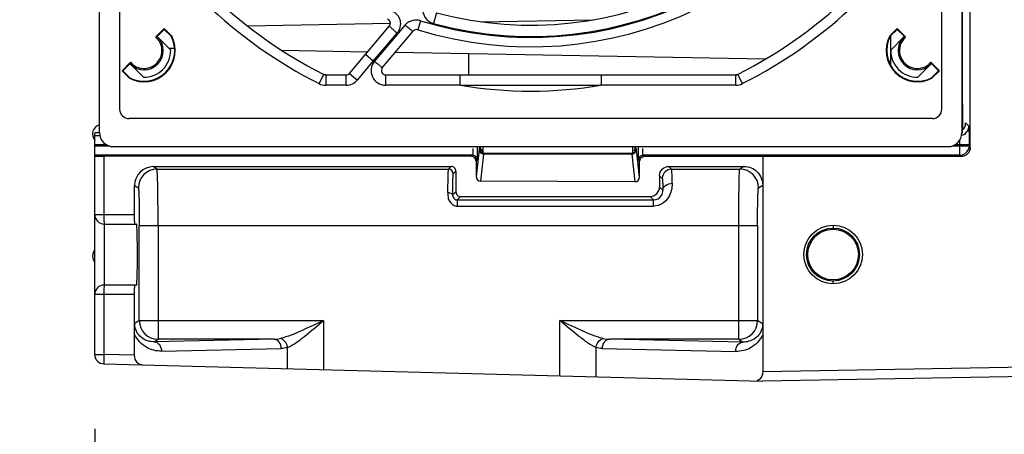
# Model space of a CAD drawing. Header units: inches. Extents: x 0 to 82.7, y 0 to 58.5.
# Tile 57 of 66: x 31.8 to 35.9, y 43.9 to 45.6. Entities that reach past the tile are written whole.
import ezdxf

# ---------------------------------------------------------------- set-up
doc = ezdxf.new("R2010")
doc.units = ezdxf.units.IN
doc.header["$LTSCALE"] = 4.547244
doc.header["$MEASUREMENT"] = 0
doc.layers.get('0').update_dxf_attribs({"linetype": 'CONTINUOUS'})
doc.styles.get("Standard").update_dxf_attribs({"font": 'txt', "width": 0.8})
doc.dimstyles.new('DIMSTYLE_1', dxfattribs={"dimtxt": 0.78125, "dimasz": 0.75, "dimexe": 0.18, "dimexo": 0.0625, "dimgap": 0.09, "dimtad": 1, "dimdec": 0, "dimzin": 4, "dimdsep": 46, "dimtxsty": 'STANDARD', "dimblk": '_FILLED', "dimblk1": '_FILLED', "dimblk2": '_FILLED', "dimcen": 0.09, "dimadec": 0, "dimazin": 0, "dimtfac": 1, "dimtdec": 0, "dimtofl": 0, "dimtmove": 0, "dimatfit": 3, "dimldrblk": '_FILLED', "dimfxl": 1, "dimtolj": 1, "dimtzin": 4, "dimarcsym": 0})

# ---------------------------------------------------------------- blocks, each defined once
blk = doc.blocks.new('_FILLED')
at = {"color": 0, "linetype": 'BYBLOCK'}
blk.add_solid([(0, 0), (-1, 0.1667), (-1, -0.1667)], dxfattribs=at)
blk = doc.blocks.new('*D8')
at = {"color": 7, "linetype": 'CONTINUOUS'}
for p, q in [((38.0491, 44.0645), (38.0491, 42.8556)), ((32.1061, 43.9054), (32.1061, 42.8556)), ((35.0776, 43.1556), (28.5931, 43.1556)), ((32.1061, 43.1556), (35.0776, 43.1556)), ((38.0491, 43.1556), (35.0776, 43.1556))]:
    blk.add_line(p, q, dxfattribs=at)
at = {"color": 7, "linetype": 'CONTINUOUS', "xscale": 0.75, "yscale": 0.75, "zscale": 0.75, "rotation": 180}
blk.add_blockref('_FILLED', (32.1061, 43.1556), dxfattribs=at)
at = {"color": 7, "linetype": 'CONTINUOUS', "xscale": 0.75, "yscale": 0.75, "zscale": 0.75}
blk.add_blockref('_FILLED', (38.0491, 43.1556), dxfattribs=at)
at = {"color": 7, "linetype": 'CONTINUOUS', "insert": (30.4681, 44.1321), "char_height": 0.78125, "width": 1.875, "attachment_point": 3, "line_spacing_factor": 0.9}
blk.add_mtext('151', dxfattribs=at)

msp = doc.modelspace()

# ---------------------------------------------------------------- linework, layer by layer
at = {"color": 7, "linetype": 'CONTINUOUS'}
for p, q in [((35.783, 45.0881), (35.783, 49.6673)), ((32.1258, 45.1494), (32.1258, 49.5982)), ((35.7478, 49.5982), (35.7478, 45.1494)), ((32.2104, 49.4998), (32.2104, 45.2478)), ((35.6632, 45.2478), (35.6632, 49.4998)), ((35.7504, 45.2675), (35.7504, 48.9683)), ((33.5414, 45.6526), (33.5291, 45.607)), ((33.474, 45.6189), (33.4623, 45.5812)), ((33.7268, 45.6148), (34.1989, 45.6232)), ((32.3977, 45.5862), (32.3622, 45.5508)), ((32.3688, 45.5539), (32.3977, 45.5828)), ((32.4289, 45.555), (32.3977, 45.5862)), ((32.3977, 45.5862), (32.3977, 45.5828)), ((32.3977, 45.5828), (32.427, 45.5535)), ((32.7472, 45.5974), (33.3475, 45.6081)), ((33.1759, 45.398), (33.3433, 45.5974)), ((33.3137, 45.4213), (33.443, 45.5755)), ((33.4088, 45.6004), (33.367, 45.5511)), ((35.4759, 45.5862), (35.4446, 45.555)), ((35.4466, 45.5535), (35.4759, 45.5828)), ((35.5113, 45.5508), (35.4759, 45.5862)), ((35.4759, 45.5862), (35.4759, 45.5828)), ((35.4759, 45.5828), (35.5048, 45.5539)), ((32.3698, 45.5509), (32.3688, 45.5539)), ((32.3698, 45.5509), (32.425, 45.4958)), ((32.4289, 45.555), (32.427, 45.5535)), ((33.2758, 45.4497), (33.3756, 45.5673)), ((33.367, 45.5511), (33.2805, 45.4492)), ((33.9368, 45.5491), (33.9368, 45.553)), ((35.4446, 45.555), (35.4466, 45.5535)), ((35.4486, 45.4308), (35.4486, 45.5535)), ((35.4486, 45.4958), (35.5037, 45.5509)), ((35.5048, 45.5539), (35.5037, 45.5509)), ((32.4412, 45.502), (32.4183, 45.5024)), ((33.2511, 45.4876), (32.8918, 45.494)), ((33.2091, 45.3701), (33.2758, 45.4497)), ((33.2758, 45.4497), (33.2426, 45.4775)), ((33.2758, 45.4497), (33.2796, 45.4482)), ((34.9224, 45.4579), (33.3676, 45.4855)), ((33.6769, 45.3915), (33.6769, 45.4801)), ((35.4486, 45.4486), (35.4403, 45.4487)), ((32.2558, 45.4444), (32.2204, 45.4089)), ((32.2204, 45.4089), (32.2516, 45.3777)), ((32.2238, 45.4089), (32.2527, 45.4378)), ((32.2531, 45.3796), (32.2238, 45.4089)), ((32.2557, 45.4368), (32.2527, 45.4378)), ((32.3111, 45.3814), (32.2557, 45.4368)), ((35.6179, 45.4368), (35.5625, 45.3814)), ((35.6532, 45.4089), (35.6177, 45.4444)), ((35.6209, 45.4378), (35.6179, 45.4368)), ((35.6498, 45.4089), (35.6205, 45.3796)), ((35.6209, 45.4378), (35.6498, 45.4089)), ((35.6219, 45.3777), (35.6532, 45.4089)), ((32.2516, 45.3777), (32.2531, 45.3796)), ((33.0481, 45.3548), (33.0676, 45.3934)), ((33.0758, 45.3915), (33.0676, 45.3934)), ((33.0758, 45.3915), (33.162, 45.3915)), ((33.0758, 45.3915), (33.0758, 45.3482)), ((33.162, 45.3482), (33.162, 45.3915)), ((33.1759, 45.398), (33.2091, 45.3701)), ((33.3276, 45.3915), (34.7978, 45.3915)), ((33.3276, 45.3915), (33.3276, 45.3482)), ((33.6402, 45.3482), (33.6402, 45.3915)), ((34.2334, 45.3915), (34.2334, 45.3482)), ((34.806, 45.3934), (34.7978, 45.3915)), ((34.7978, 45.3482), (34.7978, 45.3915)), ((34.806, 45.3934), (34.8255, 45.3548)), ((35.6219, 45.3777), (35.6205, 45.3796)), ((33.162, 45.3482), (33.0758, 45.3482)), ((33.6402, 45.3482), (33.3276, 45.3482)), ((34.7978, 45.3482), (34.2334, 45.3482)), ((35.7516, 45.169), (35.7516, 45.2675)), ((35.6238, 45.2084), (32.2498, 45.2084)), ((35.7504, 45.169), (35.7504, 45.169)), ((35.7504, 45.1545), (35.7504, 45.169)), ((35.7764, 45.1765), (35.7632, 45.1897)), ((35.7632, 45.1888), (35.7632, 45.1897)), ((32.1061, 44.2179), (32.1061, 45.1476)), ((32.1061, 45.1371), (32.1258, 45.1371)), ((32.1563, 45.0977), (32.1061, 45.0977)), ((32.1061, 45.0934), (32.1665, 45.0934)), ((35.6888, 45.0903), (32.1848, 45.0903)), ((33.7204, 45.0783), (33.7072, 44.9653)), ((33.7132, 45.0854), (33.7132, 45.0903)), ((33.7213, 45.0828), (33.7251, 45.0867)), ((33.7251, 45.0903), (33.7251, 45.0867)), ((33.7361, 45.0748), (33.729, 45.0749)), ((33.736, 45.0903), (33.736, 45.0639)), ((34.3659, 45.0641), (34.3659, 45.0903)), ((34.3758, 45.0903), (34.3758, 45.0869)), ((34.3758, 45.0869), (34.3798, 45.0828)), ((34.3942, 44.9626), (34.3808, 45.0783)), ((34.388, 45.0779), (34.3883, 45.047)), ((35.7071, 45.0934), (35.7778, 45.0934)), ((35.7778, 45.0977), (35.7173, 45.0977)), ((35.7384, 45.054), (35.7384, 45.0977)), ((35.7778, 45.0977), (35.7778, 45.0934)), ((35.783, 45.0881), (35.7778, 45.0934)), ((33.6925, 45.054), (32.1061, 45.054)), ((32.1444, 45.0498), (32.1444, 44.8049)), ((33.6875, 45.0491), (32.1444, 45.0498)), ((33.6925, 45.054), (33.6875, 45.0491)), ((33.7072, 45.0294), (33.7122, 45.0343)), ((33.7128, 45.047), (33.7131, 45.0708)), ((33.7268, 44.9453), (33.74, 45.0588)), ((34.3611, 45.0588), (33.74, 45.0588)), ((33.741, 45.0631), (33.7413, 45.0634)), ((33.741, 45.0631), (34.3601, 45.0631)), ((34.3601, 45.0631), (34.3599, 45.0634)), ((34.3611, 45.0588), (34.3746, 44.9428)), ((34.3888, 45.035), (34.389, 45.0343)), ((34.389, 45.0343), (34.3942, 45.029)), ((35.7384, 45.054), (34.4086, 45.054)), ((34.4139, 45.0487), (34.4086, 45.054)), ((35.7437, 45.0487), (34.4139, 45.0487)), ((34.9112, 45.0486), (34.9112, 44.1454)), ((35.7384, 45.054), (35.7437, 45.0487)), ((32.3519, 45.0065), (33.6032, 45.0071)), ((32.3678, 44.9959), (32.3519, 45.0065)), ((32.3678, 44.9959), (33.592, 44.9959)), ((33.6032, 45.0071), (33.592, 44.9959)), ((33.7072, 45.0294), (33.7072, 44.9653)), ((34.3942, 44.9626), (34.3942, 45.029)), ((34.5172, 45.0075), (34.8324, 45.0076)), ((34.5288, 44.9959), (34.5172, 45.0075)), ((34.5288, 44.9959), (34.8148, 44.9959)), ((34.8324, 45.0076), (34.8148, 44.9959)), ((33.6117, 44.9762), (33.6229, 44.9874)), ((33.6229, 44.9874), (33.6229, 44.9008)), ((34.4779, 44.9681), (34.4894, 44.9566)), ((34.4779, 44.9681), (34.4779, 44.9209)), ((32.2732, 44.9278), (32.2891, 44.9172)), ((32.2732, 44.8049), (32.2732, 44.9278)), ((34.3746, 44.9428), (33.7268, 44.9453)), ((34.4916, 44.9071), (34.4779, 44.9209)), ((34.8935, 44.9172), (34.9112, 44.929)), ((33.6229, 44.9008), (33.6087, 44.8866)), ((33.6282, 44.8668), (33.6426, 44.8811)), ((33.6282, 44.8668), (34.4532, 44.8668)), ((33.6282, 44.8668), (33.6282, 44.8409)), ((33.6426, 44.8811), (34.4385, 44.8815)), ((34.4385, 44.8815), (34.4532, 44.8668)), ((34.4532, 44.8409), (34.4532, 44.8668)), ((33.6282, 44.8409), (34.4532, 44.8409)), ((32.1061, 44.8049), (32.2732, 44.8049)), ((32.1454, 44.7655), (32.2817, 44.7655)), ((32.1454, 44.7655), (32.1454, 44.5096)), ((32.2931, 44.7655), (32.2931, 44.7598)), ((32.2931, 44.3606), (32.2931, 44.7598)), ((32.2931, 44.7597), (34.8895, 44.7597)), ((32.3718, 44.7597), (32.3718, 44.2819)), ((34.8108, 44.2819), (34.8108, 44.7597)), ((34.8895, 44.7598), (34.8895, 44.3606)), ((35.2072, 44.7605), (35.2065, 44.7487)), ((32.2817, 44.5096), (32.1454, 44.5096)), ((35.2072, 44.5145), (35.2065, 44.5263)), ((32.2732, 44.4702), (32.1061, 44.4702)), ((32.1444, 44.4702), (32.1444, 44.2179)), ((32.2732, 44.2145), (32.2732, 44.4702)), ((32.2732, 44.3036), (32.2736, 44.3476)), ((32.2931, 44.3606), (32.2736, 44.3476)), ((32.2931, 44.3606), (33.0669, 44.3606)), ((33.0669, 44.3606), (33.0669, 44.1543)), ((34.0596, 44.3606), (34.8895, 44.3606)), ((34.0596, 44.1283), (34.0596, 44.3606)), ((34.9108, 44.3464), (34.8895, 44.3606)), ((34.9108, 44.3464), (34.9112, 44.3024)), ((32.8594, 44.2819), (32.3561, 44.2714)), ((32.3561, 44.2714), (32.3718, 44.2819)), ((32.8594, 44.2819), (32.3718, 44.2819)), ((32.9161, 44.1583), (32.9161, 44.2474)), ((34.2104, 44.2474), (34.2104, 44.1244)), ((34.8108, 44.2819), (34.2671, 44.2819)), ((34.8283, 44.2702), (34.2671, 44.2819)), ((34.8108, 44.2819), (34.8283, 44.2702)), ((32.1061, 44.2179), (32.1444, 44.2179)), ((32.2732, 44.2145), (32.1444, 44.2179)), ((32.3863, 44.232), (32.8895, 44.2425)), ((34.237, 44.2425), (34.7981, 44.2308)), ((32.1444, 44.1785), (34.9112, 44.106)), ((36.7243, 44.1771), (34.9112, 44.1454)), ((36.7243, 44.1377), (34.9112, 44.106))]:
    msp.add_line(p, q, dxfattribs=at)
for centre, radius in [((35.2071, 44.6375), 0.123), ((35.2064, 44.6375), 0.1112), ((35.2065, 44.6375), 0.1063)]:
    msp.add_circle(centre, radius, dxfattribs=at)
for centre, radius, start, end in [((33.9368, 47.1179), 1.5649, 254.8993, 339.6583), ((33.9368, 47.1179), 1.5177, 254.8998, 339.6585), ((33.9368, 47.1179), 1.5688, 252.8408, 338.0693), ((33.9368, 47.1179), 1.6083, 252.8416, 338.0693), ((33.9368, 47.1179), 1.9311, 206.75, 243.25), ((33.9368, 47.1179), 1.9311, 296.75, 333.25), ((33.9368, 47.1179), 1.9744, 209.0287, 243.25), ((33.9368, 47.1179), 1.9744, 296.75, 330.9713), ((33.3293, 45.6091), 0.0182, 320, 68.0693), ((33.457, 45.5638), 0.0182, 72.8416, 140), ((32.3128, 45.4939), 0.1313, 242.2511, 27.7489), ((32.3128, 45.4939), 0.1289, 242.4125, 27.5875), ((32.3128, 45.4939), 0.0807, 225, 45), ((32.3128, 45.4939), 0.0754, 220.9766, 49.0234), ((32.3698, 45.334), 0.2169, 89.983, 91.9945), ((35.5608, 45.4939), 0.1313, 152.2511, 297.7489), ((35.5608, 45.4939), 0.1289, 152.4125, 297.5875), ((35.5608, 45.4939), 0.0807, 135, 315), ((35.5608, 45.4939), 0.0754, 130.9766, 319.0234), ((35.5038, 45.334), 0.2169, 88.0055, 90.017), ((32.3128, 45.4939), 0.1122, 269.151, 0.9966), ((35.5608, 45.4939), 0.1122, 179.0034, 270.849), ((33.3276, 45.4097), 0.0615, 141.2489, 270), ((32.4726, 45.4368), 0.2169, 178.0055, 180.017), ((33.3276, 45.4097), 0.0182, 140, 270), ((35.4009, 45.4368), 0.2169, 359.983, 1.9945), ((33.0758, 45.4097), 0.0182, 243.25, 270), ((33.162, 45.4097), 0.0182, 270, 320), ((33.162, 45.4097), 0.0615, 270, 320), ((34.7978, 45.4097), 0.0182, 270, 296.75), ((33.0758, 45.4097), 0.0615, 243.25, 270), ((33.9368, 47.1179), 1.7944, 260.4858, 279.5142), ((33.9368, 153.0676), 107.7198, 269.842243, 270.157757), ((34.7978, 45.4097), 0.0615, 270, 296.75), ((32.2498, 45.2478), 0.0394, 180, 270), ((35.6238, 45.2478), 0.0394, 270, 360), ((32.1376, 45.143), 0.0409, 106.883, 219.4939), ((35.7371, 45.1765), 0.0393, 286.4623, 332.8996), ((35.7227, 45.1888), 0.0404, 336.5518, 359.9207), ((34.8825, 45.1003), 0.856, 0.5046, 1.2289), ((35.6916, 45.1545), 0.0587, 352.4396, 359.9784), ((30.6795, 45.0924), 3.0337, 359.5931, 359.8689), ((33.7879, 45.0705), 0.068, 172.6566, 173.3801), ((33.7394, 45.0784), 0.019, 180.2184, 190.847), ((34.3604, 45.0829), 0.0194, 349.38, 359.9164), ((37.6491, 45.0932), 3.2611, 180.0514, 180.2688), ((34.6637, 45.0979), 1.0748, 0.2607, 0.527), ((34.6284, 45.0977), 1.11, 0.0003, 0.2625), ((35.7384, 45.0934), 0.0394, 270.0265, 337.4846), ((33.6875, 45.0294), 0.0197, 359.9699, 89.9752), ((33.6925, 45.0343), 0.0197, 0.0014, 89.9989), ((33.741, 45.0826), 0.0194, 259.38, 269.9164), ((34.2997, 45.0514), 0.0618, 6.9478, 7.7059), ((34.361, 45.0785), 0.0197, 270.2122, 280.6143), ((34.3609, 45.0792), 0.0204, 280.5732, 290.4811), ((34.4086, 45.0343), 0.0197, 90.0011, 179.9986), ((32.352, 44.9278), 0.0787, 90.0429, 180.0167), ((32.3678, 44.9172), 0.0788, 90.037, 179.9744), ((33.592, 44.9762), 0.0197, 0.0033, 89.9989), ((33.6032, 44.9874), 0.0197, 359.9943, 90.0763), ((34.5288, 44.9565), 0.0394, 90.0211, 179.9789), ((34.8148, 44.9172), 0.0788, 0.0261, 89.963), ((39.4136, 44.8137), 5.8054, 179.10591, 179.28015), ((33.6325, 44.8815), 0.0414, 231.2748, 239.8511), ((32.1454, 44.8049), 0.0394, 180, 270), ((32.1376, 44.6312), 0.0409, 140.506, 219.4939), ((32.1454, 44.4702), 0.0394, 90, 180), ((32.3719, 44.3606), 0.0788, 180.0261, 269.963), ((34.8107, 44.3606), 0.0788, 270.037, 359.9739), ((32.8577, 44.4049), 0.1231, 270.7654, 283.253), ((34.2688, 44.4049), 0.1231, 256.7475, 269.2349), ((32.1454, 44.2179), 0.0394, 180, 268.5)]:
    msp.add_arc(centre, radius, start, end, dxfattribs=at)
for centre, major_axis, ratio, start_param, end_param in [((32.1848, 45.1494), (0.021, 0.0552), 0.999542, -4.348983, -2.778463), ((35.6888, 45.1494), (-0.021, 0.0552), 0.999542, 2.778464, 4.348982), ((34.3561, 45.0869), (0, 0.0197), 0.999695, -2.384656, -1.570796), ((33.7269, 44.9652), (-0.0011, 0.0199), 0.988565, 1.513753, 3.081961), ((34.3745, 44.9627), (-0.0054, 0.0192), 0.987711, -3.417857, -1.84965)]:
    msp.add_ellipse(centre, major_axis=major_axis, ratio=ratio, start_param=start_param, end_param=end_param, dxfattribs=at)
for points, knots in [([(33.4975, 45.7046), (33.4911, 45.6968), (33.4816, 45.678), (33.4839, 45.6465), (33.5008, 45.6198), (33.5194, 45.6098), (33.5291, 45.607)], [0, 0, 0, 0, 0.249098, 0.498698, 0.74908, 1, 1, 1, 1]), ([(33.3535, 45.6615), (33.3698, 45.6538), (33.3976, 45.6223), (33.3871, 45.5811), (33.3756, 45.5673)], [0, 0, 0, 0, 0.500914, 1, 1, 1, 1]), ([(33.3756, 45.5673), (33.3713, 45.5709), (33.3637, 45.5776), (33.3524, 45.5869), (33.3482, 45.5927), (33.3425, 45.5966), (33.3433, 45.5974)], [0, 0, 0, 0, 0.379809, 0.703494, 0.921083, 1, 1, 1, 1]), ([(33.4425, 45.5754), (33.4404, 45.5759), (33.4348, 45.5803), (33.4293, 45.584), (33.4257, 45.5867)], [0, 0, 0, 0, 0.32715, 1, 1, 1, 1]), ([(33.2797, 45.4482), (33.2844, 45.4454), (33.2927, 45.4393), (33.3019, 45.4314), (33.3075, 45.4263), (33.3111, 45.4238), (33.312, 45.4222), (33.3139, 45.4215), (33.3137, 45.4213)], [0, 0, 0, 0, 0.382107, 0.706625, 0.83113, 0.923827, 0.980731, 1, 1, 1, 1]), ([(35.7764, 45.1765), (35.7769, 45.1761), (35.7765, 45.1736), (35.7772, 45.1693), (35.7771, 45.1619), (35.7776, 45.1478), (35.7777, 45.1261), (35.7778, 45.1077), (35.7778, 45.0977)], [0, 0, 0, 0, 0.022444, 0.081357, 0.174881, 0.299242, 0.621434, 1, 1, 1, 1]), ([(32.1258, 45.1482), (32.1235, 45.1482), (32.1171, 45.148), (32.1107, 45.1481), (32.1067, 45.1477)], [0, 0, 0, 0, 0.360755, 1, 1, 1, 1]), ([(33.6935, 45.0833), (33.6934, 45.0798), (33.6932, 45.0702), (33.6937, 45.0605), (33.6926, 45.0544)], [0, 0, 0, 0, 0.364025, 1, 1, 1, 1]), ([(33.7213, 45.0828), (33.721, 45.0825), (33.7208, 45.0812), (33.7206, 45.08), (33.7205, 45.0792)], [0, 0, 0, 0, 0.318988, 1, 1, 1, 1]), ([(33.74, 45.0588), (33.7356, 45.0589), (33.7264, 45.062), (33.7215, 45.0704), (33.7207, 45.0748)], [0, 0, 0, 0, 0.50117, 1, 1, 1, 1]), ([(34.3601, 45.0631), (34.3646, 45.0631), (34.3738, 45.0664), (34.3787, 45.0749), (34.3795, 45.0793)], [0, 0, 0, 0, 0.499514, 1, 1, 1, 1]), ([(34.3808, 45.0783), (34.3807, 45.0789), (34.3805, 45.0803), (34.3804, 45.0818), (34.3799, 45.0827)], [0, 0, 0, 0, 0.366584, 1, 1, 1, 1]), ([(34.4086, 45.054), (34.408, 45.0544), (34.4087, 45.0579), (34.4077, 45.0632), (34.4079, 45.0726), (34.4077, 45.0794), (34.4077, 45.0833)], [0, 0, 0, 0, 0.077911, 0.286629, 0.604658, 1, 1, 1, 1]), ([(35.783, 45.0881), (35.783, 45.078), (35.7745, 45.0569), (35.7534, 45.0487), (35.7433, 45.0486)], [0, 0, 0, 0, 0.499825, 1, 1, 1, 1]), ([(32.1061, 45.0504), (32.1061, 45.0502), (32.1076, 45.0505), (32.1092, 45.05), (32.113, 45.0501), (32.1197, 45.0499), (32.1305, 45.0498), (32.1395, 45.0498), (32.1444, 45.0498)], [0, 0, 0, 0, 0.019425, 0.075957, 0.167913, 0.291616, 0.615516, 1, 1, 1, 1]), ([(33.7122, 45.0343), (33.713, 45.0351), (33.7118, 45.0401), (33.7127, 45.0439), (33.7128, 45.047)], [0, 0, 0, 0, 0.270854, 1, 1, 1, 1]), ([(33.736, 45.0639), (33.7362, 45.0639), (33.7378, 45.0633), (33.7396, 45.0635), (33.7412, 45.0635)], [0, 0, 0, 0, 0.099212, 1, 1, 1, 1]), ([(33.74, 45.0588), (33.7402, 45.0598), (33.7404, 45.0611), (33.7406, 45.0626), (33.7409, 45.063)], [0, 0, 0, 0, 0.653981, 1, 1, 1, 1]), ([(34.3599, 45.0634), (34.3607, 45.0634), (34.3627, 45.0635), (34.3647, 45.0638), (34.3659, 45.0641)], [0, 0, 0, 0, 0.411502, 1, 1, 1, 1]), ([(34.3601, 45.0631), (34.3604, 45.0629), (34.3606, 45.0616), (34.3609, 45.0605), (34.361, 45.0597)], [0, 0, 0, 0, 0.320046, 1, 1, 1, 1]), ([(34.3883, 45.047), (34.3884, 45.0455), (34.3885, 45.0415), (34.3885, 45.0375), (34.3888, 45.035)], [0, 0, 0, 0, 0.359211, 1, 1, 1, 1]), ([(34.4137, 45.0486), (34.4087, 45.0486), (34.3983, 45.0444), (34.3942, 45.034), (34.3942, 45.029)], [0, 0, 0, 0, 0.499642, 1, 1, 1, 1]), ([(32.3718, 44.7597), (32.3718, 44.7896), (32.3717, 44.8329), (32.3712, 44.888), (32.3708, 44.9233), (32.3699, 44.9521), (32.3701, 44.9744), (32.3679, 44.9872), (32.369, 44.9947), (32.3678, 44.9959)], [0, 0, 0, 0, 0.37861, 0.550009, 0.700728, 0.825191, 0.918625, 0.977583, 1, 1, 1, 1]), ([(33.589, 44.8982), (33.5892, 44.9116), (33.5895, 44.9352), (33.59, 44.9627), (33.5907, 44.9794), (33.5909, 44.9877), (33.5917, 44.9927), (33.5915, 44.9954), (33.592, 44.9959)], [0, 0, 0, 0, 0.411393, 0.725609, 0.840467, 0.925071, 0.978417, 1, 1, 1, 1]), ([(34.4779, 44.9681), (34.4779, 44.9782), (34.4864, 44.9993), (34.5074, 45.0076), (34.5175, 45.0076)], [0, 0, 0, 0, 0.49991, 1, 1, 1, 1]), ([(34.531, 44.9366), (34.5309, 44.9448), (34.5304, 44.9592), (34.5305, 44.9778), (34.5289, 44.9887), (34.5297, 44.9948), (34.5288, 44.9959)], [0, 0, 0, 0, 0.417262, 0.729012, 0.925083, 1, 1, 1, 1]), ([(34.8108, 44.7597), (34.8108, 44.7896), (34.8109, 44.8329), (34.8114, 44.888), (34.8118, 44.9233), (34.8127, 44.9521), (34.8126, 44.9744), (34.8147, 44.9872), (34.8136, 44.9947), (34.8148, 44.9959)], [0, 0, 0, 0, 0.37861, 0.550009, 0.700729, 0.825191, 0.918625, 0.977583, 1, 1, 1, 1]), ([(34.8327, 45.0076), (34.8527, 45.0076), (34.8945, 44.9907), (34.9112, 44.949), (34.9112, 44.929)], [0, 0, 0, 0, 0.499892, 1, 1, 1, 1]), ([(33.609, 44.9043), (33.6091, 44.9142), (33.6097, 44.9316), (33.6095, 44.9543), (33.6116, 44.9674), (33.6104, 44.975), (33.6117, 44.9762)], [0, 0, 0, 0, 0.415032, 0.727667, 0.925192, 1, 1, 1, 1]), ([(34.4894, 44.9566), (34.4903, 44.9557), (34.4896, 44.9505), (34.4911, 44.9415), (34.4911, 44.9259), (34.4915, 44.914), (34.4916, 44.9071)], [0, 0, 0, 0, 0.07518, 0.27126, 0.582913, 1, 1, 1, 1]), ([(32.2891, 44.9172), (32.29, 44.9166), (32.2895, 44.9115), (32.2911, 44.9036), (32.2912, 44.8892), (32.292, 44.8709), (32.2924, 44.8483), (32.293, 44.8128), (32.2931, 44.7848), (32.2931, 44.7655)], [0, 0, 0, 0, 0.022555, 0.081072, 0.173789, 0.297457, 0.447577, 0.618835, 1, 1, 1, 1]), ([(34.4378, 44.8813), (34.4479, 44.8813), (34.4692, 44.8895), (34.4779, 44.9107), (34.4779, 44.9209)], [0, 0, 0, 0, 0.500336, 1, 1, 1, 1]), ([(34.531, 44.9366), (34.5313, 44.9164), (34.523, 44.8828), (34.4914, 44.8489), (34.466, 44.8409), (34.4532, 44.8409)], [0, 0, 0, 0, 0.447189, 0.716982, 1, 1, 1, 1]), ([(34.4532, 44.8668), (34.4657, 44.8668), (34.4872, 44.8786), (34.4919, 44.8995), (34.4916, 44.9071)], [0, 0, 0, 0, 0.621099, 1, 1, 1, 1]), ([(34.4916, 44.9071), (34.4918, 44.915), (34.503, 44.9321), (34.5213, 44.9364), (34.531, 44.9366)], [0, 0, 0, 0, 0.450419, 1, 1, 1, 1]), ([(34.8895, 44.7598), (34.8895, 44.7796), (34.8896, 44.8085), (34.8901, 44.8453), (34.8905, 44.8688), (34.8913, 44.888), (34.8915, 44.903), (34.8931, 44.9112), (34.8925, 44.9165), (34.8935, 44.9172)], [0, 0, 0, 0, 0.378462, 0.549784, 0.700441, 0.824865, 0.918297, 0.977311, 1, 1, 1, 1]), ([(33.589, 44.8982), (33.5889, 44.8896), (33.5881, 44.8712), (33.5993, 44.8551), (33.6066, 44.8492)], [0, 0, 0, 0, 0.477543, 1, 1, 1, 1]), ([(33.589, 44.8982), (33.5915, 44.8981), (33.599, 44.8975), (33.6086, 44.892), (33.6087, 44.8866)], [0, 0, 0, 0, 0.317122, 1, 1, 1, 1]), ([(33.6229, 44.9008), (33.6229, 44.8959), (33.6268, 44.8856), (33.6371, 44.8813), (33.642, 44.8813)], [0, 0, 0, 0, 0.500823, 1, 1, 1, 1]), ([(32.1444, 44.8049), (32.1444, 44.7998), (32.1445, 44.7906), (32.1446, 44.7796), (32.1449, 44.7726), (32.1449, 44.7688), (32.1453, 44.7671), (32.1452, 44.7655), (32.1454, 44.7655)], [0, 0, 0, 0, 0.382267, 0.706382, 0.83059, 0.923089, 0.980087, 1, 1, 1, 1]), ([(32.2743, 44.7655), (32.274, 44.7655), (32.2742, 44.7671), (32.2737, 44.7688), (32.2737, 44.7726), (32.2734, 44.7796), (32.2733, 44.7906), (32.2732, 44.7998), (32.2732, 44.8049)], [0, 0, 0, 0, 0.019926, 0.076937, 0.169437, 0.293633, 0.617707, 1, 1, 1, 1]), ([(32.2832, 44.5233), (32.2843, 44.5433), (32.2848, 44.5771), (32.2851, 44.6251), (32.2851, 44.666), (32.2847, 44.699), (32.2842, 44.7225), (32.2839, 44.7371), (32.2833, 44.7485), (32.2832, 44.7578), (32.2821, 44.7618), (32.2824, 44.7655), (32.2817, 44.7655)], [0, 0, 0, 0, 0.24884, 0.418276, 0.593612, 0.755429, 0.825544, 0.88581, 0.934515, 0.970355, 0.992289, 1, 1, 1, 1]), ([(32.1454, 44.5096), (32.1452, 44.5096), (32.1453, 44.508), (32.1449, 44.5063), (32.1449, 44.5024), (32.1446, 44.4955), (32.1445, 44.4845), (32.1444, 44.4752), (32.1444, 44.4702)], [0, 0, 0, 0, 0.019913, 0.076911, 0.16941, 0.293618, 0.617733, 1, 1, 1, 1]), ([(32.2732, 44.4702), (32.2732, 44.4752), (32.2733, 44.4845), (32.2734, 44.4955), (32.2737, 44.5024), (32.2737, 44.5063), (32.2742, 44.508), (32.274, 44.5096), (32.2743, 44.5096)], [0, 0, 0, 0, 0.382293, 0.706367, 0.830563, 0.923063, 0.980074, 1, 1, 1, 1]), ([(32.2817, 44.5096), (32.2821, 44.5096), (32.2822, 44.5113), (32.283, 44.5151), (32.2831, 44.5199), (32.2832, 44.5233)], [0, 0, 0, 0, 0.069119, 0.258943, 1, 1, 1, 1]), ([(32.3561, 44.2714), (32.3395, 44.2709), (32.3114, 44.2784), (32.2813, 44.308), (32.2736, 44.3332), (32.2736, 44.3476)], [0, 0, 0, 0, 0.403728, 0.652802, 1, 1, 1, 1]), ([(33.0669, 44.3606), (33.0359, 44.346), (32.9768, 44.3185), (32.9163, 44.2923), (32.8859, 44.2851)], [0, 0, 0, 0, 0.523336, 1, 1, 1, 1]), ([(32.9161, 44.2474), (32.9284, 44.2526), (32.9531, 44.2683), (33.0032, 44.3063), (33.041, 44.3386), (33.0669, 44.3606)], [0, 0, 0, 0, 0.212302, 0.460946, 1, 1, 1, 1]), ([(34.2405, 44.2851), (34.2102, 44.2923), (34.1497, 44.3185), (34.0905, 44.346), (34.0596, 44.3606)], [0, 0, 0, 0, 0.476662, 1, 1, 1, 1]), ([(34.2104, 44.2474), (34.1981, 44.2526), (34.1734, 44.2683), (34.1232, 44.3063), (34.0855, 44.3386), (34.0596, 44.3606)], [0, 0, 0, 0, 0.212301, 0.460946, 1, 1, 1, 1]), ([(34.9108, 44.3464), (34.9108, 44.332), (34.9032, 44.3068), (34.8731, 44.2772), (34.8449, 44.2697), (34.8283, 44.2702)], [0, 0, 0, 0, 0.347186, 0.596264, 1, 1, 1, 1]), ([(32.3863, 44.232), (32.3649, 44.2316), (32.3172, 44.2426), (32.283, 44.2803), (32.2732, 44.3036)], [0, 0, 0, 0, 0.458362, 1, 1, 1, 1]), ([(34.9112, 44.3024), (34.9014, 44.2791), (34.8673, 44.2414), (34.8195, 44.2304), (34.7981, 44.2308)], [0, 0, 0, 0, 0.541638, 1, 1, 1, 1]), ([(32.3561, 44.2714), (32.3642, 44.2713), (32.3815, 44.2602), (32.3862, 44.2417), (32.3863, 44.232)], [0, 0, 0, 0, 0.454108, 1, 1, 1, 1]), ([(32.8895, 44.2425), (32.8894, 44.2522), (32.8848, 44.2707), (32.8674, 44.2817), (32.8594, 44.2819)], [0, 0, 0, 0, 0.545628, 1, 1, 1, 1]), ([(32.9161, 44.2474), (32.9154, 44.2519), (32.911, 44.2677), (32.8977, 44.2824), (32.8859, 44.2851)], [0, 0, 0, 0, 0.272262, 1, 1, 1, 1]), ([(34.2104, 44.2474), (34.211, 44.2519), (34.2154, 44.2677), (34.2288, 44.2824), (34.2405, 44.2851)], [0, 0, 0, 0, 0.272262, 1, 1, 1, 1]), ([(34.2671, 44.2819), (34.259, 44.2817), (34.2417, 44.2707), (34.237, 44.2522), (34.237, 44.2425)], [0, 0, 0, 0, 0.454107, 1, 1, 1, 1]), ([(34.7981, 44.2308), (34.7982, 44.2405), (34.8029, 44.259), (34.8202, 44.2701), (34.8283, 44.2702)], [0, 0, 0, 0, 0.545628, 1, 1, 1, 1]), ([(32.1444, 44.2179), (32.1443, 44.2128), (32.1441, 44.2036), (32.1439, 44.1926), (32.144, 44.1856), (32.144, 44.1818), (32.1444, 44.1801), (32.1442, 44.1785), (32.1444, 44.1785)], [0, 0, 0, 0, 0.382318, 0.706423, 0.830617, 0.923103, 0.980091, 1, 1, 1, 1]), ([(32.3055, 44.1743), (32.2976, 44.1745), (32.2793, 44.1843), (32.2732, 44.2039), (32.2732, 44.2145)], [0, 0, 0, 0, 0.430099, 1, 1, 1, 1]), ([(34.9112, 44.1454), (34.9112, 44.1415), (34.9096, 44.1281), (34.9016, 44.1153), (34.8936, 44.1101)], [0, 0, 0, 0, 0.289149, 1, 1, 1, 1])]:
    msp.add_open_spline(points, degree=3, knots=knots, dxfattribs=at)
for points in [[(33.4423, 45.6204), (33.4296, 45.6176), (33.4173, 45.6102), (33.4088, 45.6004)], [(33.474, 45.619), (33.4638, 45.6219), (33.4526, 45.6226), (33.4423, 45.6204)], [(33.4257, 45.5867), (33.42, 45.5911), (33.4144, 45.5957), (33.4088, 45.6003)], [(35.7504, 45.1595), (35.7544, 45.1632), (35.7577, 45.1678), (35.7598, 45.1727)], [(35.7721, 45.1586), (35.7749, 45.164), (35.7764, 45.1703), (35.7764, 45.1765)], [(33.7213, 45.0828), (33.7213, 45.0763), (33.7253, 45.0692), (33.7309, 45.0659)], [(33.7251, 45.0867), (33.7251, 45.0798), (33.7298, 45.0722), (33.736, 45.0691)], [(34.3808, 45.0783), (34.3807, 45.0709), (34.375, 45.0627), (34.368, 45.0601)], [(35.7778, 45.0934), (35.7778, 45.0882), (35.7767, 45.083), (35.7748, 45.0783)], [(33.7309, 45.0659), (33.7329, 45.0647), (33.7351, 45.0639), (33.7374, 45.0635)], [(33.6087, 44.8866), (33.6086, 44.8837), (33.6093, 44.8806), (33.6105, 44.8779)], [(33.6105, 44.8779), (33.6135, 44.8716), (33.6212, 44.8668), (33.6282, 44.8668)], [(33.6117, 44.8457), (33.6166, 44.8429), (33.6225, 44.8409), (33.6282, 44.8409)], [(32.9161, 44.2474), (32.9076, 44.2444), (32.8985, 44.2427), (32.8895, 44.2425)], [(34.237, 44.2425), (34.2279, 44.2427), (34.2189, 44.2444), (34.2104, 44.2474)], [(34.8936, 44.1101), (34.8913, 44.1087), (34.8888, 44.1075), (34.8862, 44.1067)]]:
    msp.add_open_spline(points, degree=3, dxfattribs=at)

# ---------------------------------------------------------------- dimensions: what is measured, and where the dimension line sits
dim = msp.add_linear_dim(base=(32.1061, 43.1556), p1=(38.0491, 44.0645), p2=(32.1061, 43.9054), angle=180, dimstyle='DIMSTYLE_1', dxfattribs=at)
dim.commit()
dim.dimension.update_dxf_attribs({"geometry": '*D8', "text_midpoint": (27.6556, 43.7415), "dimtype": 160})

doc.saveas('drawing.dxf')
